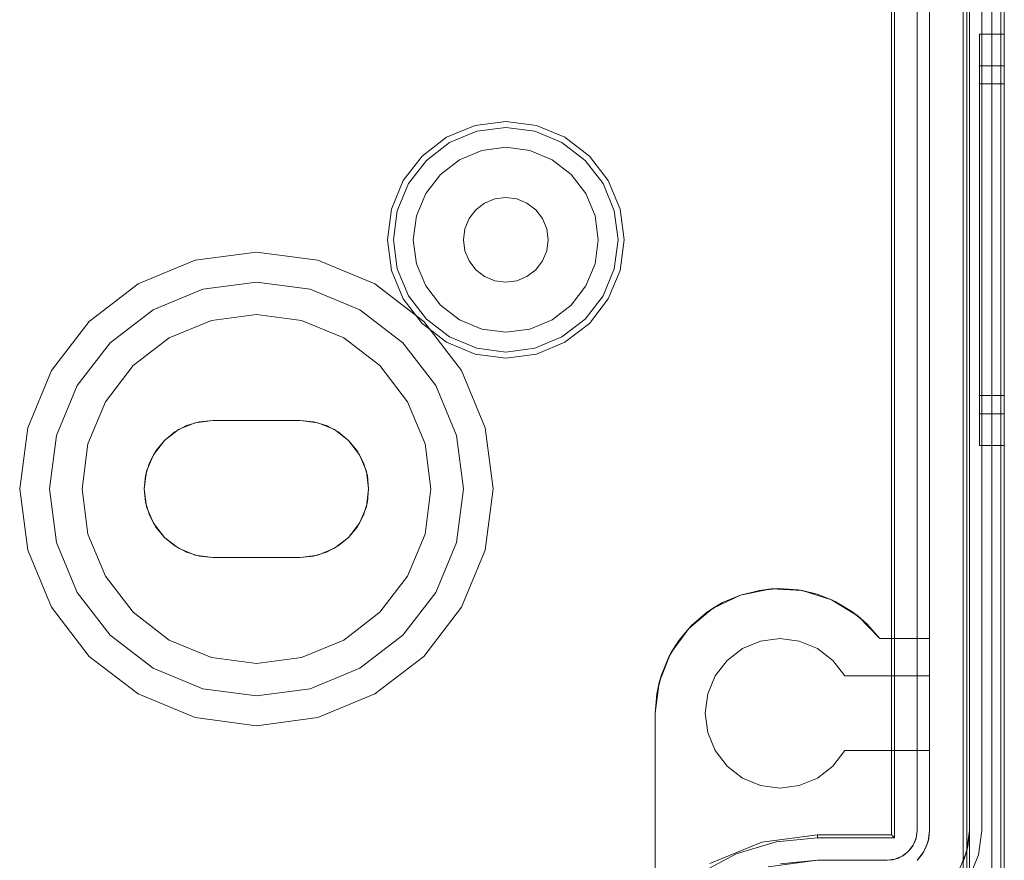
# Model space of a CAD drawing. Extents: x -620 to 300, y 62 to 1112.
# Tile 27 of 235: x -432.259 to -431.469, y 220.323 to 220.998. Entities that reach past the tile are written whole.
import ezdxf

# ---------------------------------------------------------------- set-up
doc = ezdxf.new("R2010")
doc.units = 0
doc.layers.get('0').update_dxf_attribs({"lineweight": 13})

# ---------------------------------------------------------------- blocks, each defined once
blk = doc.blocks.new('Blockreferenz-A06CPVJWL0')
at = {"color": 251, "linetype": 'ByBlock', "lineweight": -2, "ltscale": 0.13, "true_color": 0x636363}
for p, q in [((-431.50175, 223.4715), (-431.50175, 220.1715)), ((-431.46887, 220.1715), (-431.46887, 223.4715)), ((-431.47175, 223.45117), (-431.47175, 220.1935)), ((-431.55687, 223.3015), (-431.55687, 220.3415)), ((-431.5594, 223.29896), (-431.5594, 220.34403)), ((-431.53887, 223.2955), (-431.53887, 220.3475)), ((-431.53887, 220.3475), (-431.53887, 223.2955)), ((-431.48687, 220.3475), (-431.48687, 223.2955)), ((-431.48687, 223.2955), (-431.48687, 220.3475)), ((-431.53887, 220.3475), (-431.53968, 220.34128)), ((-431.53933, 220.34281), (-431.53887, 220.3475)), ((-431.53887, 220.3475), (-431.53933, 220.34281)), ((-431.53887, 220.3475), (-431.53887, 220.3475)), ((-431.48946, 220.32783), (-431.48687, 220.3475)), ((-431.48687, 220.3475), (-431.48946, 220.32783)), ((-431.48687, 220.3475), (-431.48687, 220.3475)), ((-431.61887, 220.34403), (-431.66352, 220.33815)), ((-431.61887, 220.3415), (-431.65203, 220.33823)), ((-431.5594, 220.34403), (-431.61887, 220.34403)), ((-431.61887, 220.34403), (-431.61887, 220.3415)), ((-431.55687, 220.3415), (-431.61887, 220.3415)), ((-431.5594, 220.34403), (-431.55687, 220.3415)), ((-431.53968, 220.34128), (-431.54208, 220.3355)), ((-431.53933, 220.34281), (-431.54069, 220.33831)), ((-431.54069, 220.33831), (-431.53968, 220.34128)), ((-431.53968, 220.34128), (-431.53933, 220.34281)), ((-431.66352, 220.33815), (-431.70513, 220.32091)), ((-431.65203, 220.33823), (-431.68392, 220.32856)), ((-431.54208, 220.3355), (-431.5459, 220.33053)), ((-431.5459, 220.33053), (-431.54291, 220.33416)), ((-431.54291, 220.33416), (-431.5459, 220.33053)), ((-431.54069, 220.33831), (-431.54291, 220.33416)), ((-431.54291, 220.33416), (-431.54208, 220.3355)), ((-431.54208, 220.3355), (-431.54069, 220.33831)), ((-431.68392, 220.32856), (-431.71331, 220.31285)), ((-431.65821, 220.31832), (-431.61887, 220.3235)), ((-431.61887, 220.3235), (-431.64852, 220.32058)), ((-431.56287, 220.3235), (-431.61887, 220.3235)), ((-431.61887, 220.3235), (-431.56287, 220.3235)), ((-431.61887, 220.3235), (-431.61887, 220.3235)), ((-431.55665, 220.32431), (-431.56287, 220.3235)), ((-431.56287, 220.3235), (-431.55818, 220.32396)), ((-431.55818, 220.32396), (-431.56287, 220.3235)), ((-431.56287, 220.3235), (-431.56287, 220.3235)), ((-431.55368, 220.32532), (-431.55818, 220.32396)), ((-431.55818, 220.32396), (-431.55665, 220.32431)), ((-431.55087, 220.32671), (-431.55665, 220.32431)), ((-431.55665, 220.32431), (-431.55368, 220.32532)), ((-431.54953, 220.32754), (-431.55368, 220.32532)), ((-431.55368, 220.32532), (-431.55087, 220.32671)), ((-431.5459, 220.33053), (-431.55087, 220.32671)), ((-431.55087, 220.32671), (-431.54953, 220.32754)), ((-431.54953, 220.32754), (-431.5459, 220.33053)), ((-431.5459, 220.33053), (-431.54953, 220.32754)), ((-431.49705, 220.3095), (-431.48946, 220.32783)), ((-431.48946, 220.32783), (-431.49705, 220.3095))]:
    blk.add_line(p, q, dxfattribs=at)
blk = doc.blocks.new('Blockreferenz-A06CPVK4L0')
at = {"color": 9, "linetype": 'ByBlock', "lineweight": -2, "ltscale": 0.13, "true_color": 0xc1c9c4}
for p, q in [((-431.49687, 223.4715), (-431.49687, 220.1715)), ((-431.46887, 220.1715), (-431.46887, 223.4715)), ((-431.46887, 220.1715), (-431.46887, 223.4715)), ((-431.47887, 223.3515), (-431.47887, 220.2915)), ((-431.47887, 220.2915), (-431.47887, 223.3515)), ((-431.46887, 220.2915), (-431.46887, 223.3515)), ((-431.46887, 223.3515), (-431.46887, 220.2915)), ((-431.52887, 223.2955), (-431.52887, 220.3475)), ((-431.49687, 220.3475), (-431.49687, 223.2955)), ((-431.47887, 221.8215), (-431.47887, 220.2815)), ((-431.47887, 221.8215), (-431.47887, 220.2815)), ((-431.46887, 220.2815), (-431.46887, 221.8215)), ((-431.46887, 221.8215), (-431.46887, 220.2815)), ((-431.52887, 220.5015), (-431.52887, 221.5565)), ((-431.49887, 221.5215), (-431.49887, 220.1715)), ((-431.55687, 220.5015), (-431.55687, 221.40444)), ((-431.55687, 221.40444), (-431.55687, 220.5015)), ((-431.46887, 220.9865), (-431.48887, 220.9865)), ((-431.48887, 220.9865), (-431.48887, 220.98087)), ((-431.48887, 220.9865), (-431.48887, 220.98087)), ((-431.48887, 220.98087), (-431.48887, 220.96439)), ((-431.48887, 220.98087), (-431.48887, 220.96439)), ((-431.46887, 220.98087), (-431.46887, 220.9865)), ((-431.46887, 220.9865), (-431.46887, 220.98087)), ((-431.46887, 220.96439), (-431.46887, 220.98087)), ((-431.46887, 220.98087), (-431.46887, 220.96439)), ((-431.48887, 220.96439), (-431.48887, 220.93817)), ((-431.48887, 220.96439), (-431.48887, 220.93817)), ((-431.46887, 220.93817), (-431.46887, 220.96439)), ((-431.46887, 220.96439), (-431.46887, 220.93817)), ((-431.46887, 220.9611), (-431.48887, 220.9611)), ((-431.48887, 220.9611), (-431.48887, 220.95634)), ((-431.48887, 220.9611), (-431.48887, 220.95634)), ((-431.48887, 220.95634), (-431.48887, 220.94239)), ((-431.48887, 220.95634), (-431.48887, 220.94239)), ((-431.46887, 220.95841), (-431.46887, 220.9611)), ((-431.46887, 220.9611), (-431.46887, 220.95841)), ((-431.46887, 220.95047), (-431.46887, 220.95841)), ((-431.46887, 220.95841), (-431.46887, 220.95047)), ((-431.46887, 220.93757), (-431.46887, 220.95047)), ((-431.46887, 220.95047), (-431.46887, 220.93757)), ((-431.46887, 220.9465), (-431.48887, 220.9465)), ((-431.48887, 220.9465), (-431.48887, 220.94224)), ((-431.48887, 220.9465), (-431.48887, 220.94224)), ((-431.48887, 220.94239), (-431.48887, 220.92021)), ((-431.48887, 220.94239), (-431.48887, 220.92021)), ((-431.48887, 220.94224), (-431.48887, 220.92975)), ((-431.48887, 220.94224), (-431.48887, 220.92975)), ((-431.46887, 220.94409), (-431.46887, 220.9465)), ((-431.46887, 220.9465), (-431.46887, 220.94409)), ((-431.46887, 220.93698), (-431.46887, 220.94409)), ((-431.46887, 220.94409), (-431.46887, 220.93698)), ((-431.48887, 220.93817), (-431.48887, 220.904)), ((-431.48887, 220.93817), (-431.48887, 220.904)), ((-431.46887, 220.904), (-431.46887, 220.93817)), ((-431.46887, 220.93817), (-431.46887, 220.904)), ((-431.46887, 220.92021), (-431.46887, 220.93757)), ((-431.46887, 220.93757), (-431.46887, 220.92021)), ((-431.46887, 220.92543), (-431.46887, 220.93698)), ((-431.46887, 220.93698), (-431.46887, 220.92543)), ((-431.48887, 220.92975), (-431.48887, 220.90988)), ((-431.48887, 220.92975), (-431.48887, 220.90988)), ((-431.46887, 220.90988), (-431.46887, 220.92543)), ((-431.46887, 220.92543), (-431.46887, 220.90988)), ((-431.86887, 220.9165), (-431.89345, 220.91326)), ((-431.84428, 220.91326), (-431.86887, 220.9165)), ((-431.48887, 220.92021), (-431.48887, 220.8913)), ((-431.48887, 220.92021), (-431.48887, 220.8913)), ((-431.46887, 220.89905), (-431.46887, 220.92021)), ((-431.46887, 220.92021), (-431.46887, 220.89905)), ((-431.89345, 220.91326), (-431.91637, 220.90377)), ((-431.91392, 220.89953), (-431.89219, 220.90854)), ((-431.89219, 220.90854), (-431.86887, 220.91161)), ((-431.86887, 220.91161), (-431.84554, 220.90854)), ((-431.84554, 220.90854), (-431.82381, 220.89953)), ((-431.82137, 220.90377), (-431.84428, 220.91326)), ((-431.48887, 220.90988), (-431.48887, 220.884)), ((-431.48887, 220.90988), (-431.48887, 220.884)), ((-431.46887, 220.89094), (-431.46887, 220.90988)), ((-431.46887, 220.90988), (-431.46887, 220.89094)), ((-431.91637, 220.90377), (-431.93604, 220.88867)), ((-431.80169, 220.88867), (-431.82137, 220.90377)), ((-431.48887, 220.904), (-431.48887, 220.8642)), ((-431.48887, 220.904), (-431.48887, 220.8642)), ((-431.46887, 220.8642), (-431.46887, 220.904)), ((-431.46887, 220.904), (-431.46887, 220.8642)), ((-431.93258, 220.88521), (-431.91392, 220.89953)), ((-431.88807, 220.89317), (-431.90597, 220.88575)), ((-431.88807, 220.89317), (-431.90597, 220.88575)), ((-431.86887, 220.8957), (-431.88807, 220.89317)), ((-431.86887, 220.8957), (-431.88807, 220.89317)), ((-431.84966, 220.89317), (-431.86887, 220.8957)), ((-431.84966, 220.89317), (-431.86887, 220.8957)), ((-431.83177, 220.88575), (-431.84966, 220.89317)), ((-431.83177, 220.88575), (-431.84966, 220.89317)), ((-431.82381, 220.89953), (-431.80515, 220.88521)), ((-431.46887, 220.87492), (-431.46887, 220.89905)), ((-431.46887, 220.89905), (-431.46887, 220.87492)), ((-431.93604, 220.88867), (-431.95114, 220.869)), ((-431.9469, 220.86655), (-431.93258, 220.88521)), ((-431.90597, 220.88575), (-431.92133, 220.87396)), ((-431.90597, 220.88575), (-431.92133, 220.87396)), ((-431.8164, 220.87396), (-431.83177, 220.88575)), ((-431.8164, 220.87396), (-431.83177, 220.88575)), ((-431.80515, 220.88521), (-431.79083, 220.86655)), ((-431.78659, 220.869), (-431.80169, 220.88867)), ((-431.48887, 220.8913), (-431.48887, 220.85763)), ((-431.48887, 220.8913), (-431.48887, 220.85763)), ((-431.46887, 220.86933), (-431.46887, 220.89094)), ((-431.46887, 220.89094), (-431.46887, 220.86933)), ((-431.48887, 220.884), (-431.48887, 220.85385)), ((-431.48887, 220.884), (-431.48887, 220.85385)), ((-431.95114, 220.869), (-431.96063, 220.84608)), ((-431.92133, 220.87396), (-431.93313, 220.8586)), ((-431.92133, 220.87396), (-431.93313, 220.8586)), ((-431.80461, 220.8586), (-431.8164, 220.87396)), ((-431.80461, 220.8586), (-431.8164, 220.87396)), ((-431.7771, 220.84608), (-431.78659, 220.869)), ((-431.46887, 220.84873), (-431.46887, 220.87492)), ((-431.46887, 220.87492), (-431.46887, 220.84873)), ((-431.46887, 220.84588), (-431.46887, 220.86933)), ((-431.46887, 220.86933), (-431.46887, 220.84588)), ((-431.95591, 220.84482), (-431.9469, 220.86655)), ((-431.79083, 220.86655), (-431.78183, 220.84482)), ((-431.48887, 220.8642), (-431.48887, 220.8215)), ((-431.48887, 220.8642), (-431.48887, 220.8215)), ((-431.46887, 220.8215), (-431.46887, 220.8642)), ((-431.46887, 220.8642), (-431.46887, 220.8215)), ((-431.93313, 220.8586), (-431.94054, 220.8407)), ((-431.93313, 220.8586), (-431.94054, 220.8407)), ((-431.87767, 220.85434), (-431.88587, 220.85094)), ((-431.88587, 220.85094), (-431.87767, 220.85434)), ((-431.86887, 220.8555), (-431.87767, 220.85434)), ((-431.87767, 220.85434), (-431.86887, 220.8555)), ((-431.86007, 220.85434), (-431.86887, 220.8555)), ((-431.86887, 220.8555), (-431.86007, 220.85434)), ((-431.85187, 220.85094), (-431.86007, 220.85434)), ((-431.86007, 220.85434), (-431.85187, 220.85094)), ((-431.79719, 220.8407), (-431.80461, 220.8586)), ((-431.79719, 220.8407), (-431.80461, 220.8586)), ((-431.48887, 220.85763), (-431.48887, 220.8215)), ((-431.48887, 220.85763), (-431.48887, 220.8215)), ((-431.48887, 220.85385), (-431.48887, 220.8215)), ((-431.48887, 220.85385), (-431.48887, 220.8215)), ((-431.96063, 220.84608), (-431.96387, 220.8215)), ((-431.95898, 220.8215), (-431.95591, 220.84482)), ((-431.89291, 220.84554), (-431.89831, 220.8385)), ((-431.89831, 220.8385), (-431.89291, 220.84554)), ((-431.88587, 220.85094), (-431.89291, 220.84554)), ((-431.89291, 220.84554), (-431.88587, 220.85094)), ((-431.84482, 220.84554), (-431.85187, 220.85094)), ((-431.85187, 220.85094), (-431.84482, 220.84554)), ((-431.83942, 220.8385), (-431.84482, 220.84554)), ((-431.84482, 220.84554), (-431.83942, 220.8385)), ((-431.78183, 220.84482), (-431.77875, 220.8215)), ((-431.77387, 220.8215), (-431.7771, 220.84608)), ((-431.46887, 220.8215), (-431.46887, 220.84873)), ((-431.46887, 220.84873), (-431.46887, 220.8215)), ((-431.46887, 220.8215), (-431.46887, 220.84588)), ((-431.46887, 220.84588), (-431.46887, 220.8215)), ((-431.94054, 220.8407), (-431.94307, 220.8215)), ((-431.94054, 220.8407), (-431.94307, 220.8215)), ((-431.89831, 220.8385), (-431.90171, 220.8303)), ((-431.90171, 220.8303), (-431.89831, 220.8385)), ((-431.83602, 220.8303), (-431.83942, 220.8385)), ((-431.83942, 220.8385), (-431.83602, 220.8303)), ((-431.79467, 220.8215), (-431.79719, 220.8407)), ((-431.79467, 220.8215), (-431.79719, 220.8407)), ((-431.90171, 220.8303), (-431.90287, 220.8215)), ((-431.90287, 220.8215), (-431.90171, 220.8303)), ((-431.83487, 220.8215), (-431.83602, 220.8303)), ((-431.83602, 220.8303), (-431.83487, 220.8215)), ((-431.96387, 220.8215), (-431.96063, 220.79691)), ((-431.95591, 220.79817), (-431.95898, 220.8215)), ((-431.94307, 220.8215), (-431.94054, 220.80229)), ((-431.94307, 220.8215), (-431.94054, 220.80229)), ((-431.90287, 220.8215), (-431.90171, 220.8127)), ((-431.90171, 220.8127), (-431.90287, 220.8215)), ((-431.83602, 220.8127), (-431.83487, 220.8215)), ((-431.83487, 220.8215), (-431.83602, 220.8127)), ((-431.79719, 220.80229), (-431.79467, 220.8215)), ((-431.79719, 220.80229), (-431.79467, 220.8215)), ((-431.77875, 220.8215), (-431.78183, 220.79817)), ((-431.7771, 220.79691), (-431.77387, 220.8215)), ((-431.48887, 220.8215), (-431.48887, 220.78536)), ((-431.48887, 220.8215), (-431.48887, 220.77879)), ((-431.48887, 220.8215), (-431.48887, 220.78914)), ((-431.48887, 220.8215), (-431.48887, 220.78536)), ((-431.48887, 220.8215), (-431.48887, 220.77879)), ((-431.48887, 220.8215), (-431.48887, 220.78914)), ((-431.46887, 220.79426), (-431.46887, 220.8215)), ((-431.46887, 220.77879), (-431.46887, 220.8215)), ((-431.46887, 220.79711), (-431.46887, 220.8215)), ((-431.46887, 220.8215), (-431.46887, 220.79426)), ((-431.46887, 220.8215), (-431.46887, 220.77879)), ((-431.46887, 220.8215), (-431.46887, 220.79711)), ((-432.11804, 220.80502), (-432.16387, 220.78604)), ((-432.11804, 220.80502), (-432.16387, 220.78604)), ((-432.06887, 220.8115), (-432.11804, 220.80502)), ((-432.06887, 220.8115), (-432.11804, 220.80502)), ((-432.01969, 220.80502), (-432.06887, 220.8115)), ((-432.01969, 220.80502), (-432.06887, 220.8115)), ((-431.97387, 220.78604), (-432.01969, 220.80502)), ((-431.97387, 220.78604), (-432.01969, 220.80502)), ((-431.90171, 220.8127), (-431.89831, 220.8045)), ((-431.89831, 220.8045), (-431.90171, 220.8127)), ((-431.83942, 220.8045), (-431.83602, 220.8127)), ((-431.83602, 220.8127), (-431.83942, 220.8045)), ((-431.9469, 220.77644), (-431.95591, 220.79817)), ((-431.94054, 220.80229), (-431.93313, 220.7844)), ((-431.94054, 220.80229), (-431.93313, 220.7844)), ((-431.89831, 220.8045), (-431.89291, 220.79745)), ((-431.89291, 220.79745), (-431.89831, 220.8045)), ((-431.89291, 220.79745), (-431.88587, 220.79205)), ((-431.88587, 220.79205), (-431.89291, 220.79745)), ((-431.85187, 220.79205), (-431.84482, 220.79745)), ((-431.84482, 220.79745), (-431.85187, 220.79205)), ((-431.84482, 220.79745), (-431.83942, 220.8045)), ((-431.83942, 220.8045), (-431.84482, 220.79745)), ((-431.80461, 220.7844), (-431.79719, 220.80229)), ((-431.80461, 220.7844), (-431.79719, 220.80229)), ((-431.78183, 220.79817), (-431.79083, 220.77644)), ((-431.46887, 220.77366), (-431.46887, 220.79711)), ((-431.46887, 220.79711), (-431.46887, 220.77366)), ((-431.96063, 220.79691), (-431.95114, 220.774)), ((-431.88587, 220.79205), (-431.87767, 220.78865)), ((-431.87767, 220.78865), (-431.88587, 220.79205)), ((-431.86007, 220.78865), (-431.85187, 220.79205)), ((-431.85187, 220.79205), (-431.86007, 220.78865)), ((-431.78659, 220.774), (-431.7771, 220.79691)), ((-431.46887, 220.76807), (-431.46887, 220.79426)), ((-431.46887, 220.79426), (-431.46887, 220.76807)), ((-432.16387, 220.78604), (-432.20322, 220.75585)), ((-432.16387, 220.78604), (-432.20322, 220.75585)), ((-432.15187, 220.76526), (-432.11183, 220.78184)), ((-432.11183, 220.78184), (-432.15187, 220.76526)), ((-432.11183, 220.78184), (-432.06887, 220.7875)), ((-432.06887, 220.7875), (-432.11183, 220.78184)), ((-432.06887, 220.7875), (-432.0259, 220.78184)), ((-432.0259, 220.78184), (-432.06887, 220.7875)), ((-432.0259, 220.78184), (-431.98587, 220.76526)), ((-431.98587, 220.76526), (-432.0259, 220.78184)), ((-431.93452, 220.75585), (-431.97387, 220.78604)), ((-431.93452, 220.75585), (-431.97387, 220.78604)), ((-431.93313, 220.7844), (-431.92133, 220.76903)), ((-431.93313, 220.7844), (-431.92133, 220.76903)), ((-431.87767, 220.78865), (-431.86887, 220.7875)), ((-431.86887, 220.7875), (-431.87767, 220.78865)), ((-431.86887, 220.7875), (-431.86007, 220.78865)), ((-431.86007, 220.78865), (-431.86887, 220.7875)), ((-431.8164, 220.76903), (-431.80461, 220.7844)), ((-431.8164, 220.76903), (-431.80461, 220.7844)), ((-431.48887, 220.78914), (-431.48887, 220.759)), ((-431.48887, 220.78914), (-431.48887, 220.759)), ((-431.48887, 220.78536), (-431.48887, 220.7517)), ((-431.48887, 220.78536), (-431.48887, 220.7517)), ((-431.95114, 220.774), (-431.93604, 220.75432)), ((-431.93258, 220.75778), (-431.9469, 220.77644)), ((-431.79083, 220.77644), (-431.80515, 220.75778)), ((-431.80169, 220.75432), (-431.78659, 220.774)), ((-431.48887, 220.77879), (-431.48887, 220.739)), ((-431.48887, 220.77879), (-431.48887, 220.739)), ((-431.46887, 220.739), (-431.46887, 220.77879)), ((-431.46887, 220.77879), (-431.46887, 220.739)), ((-431.46887, 220.75205), (-431.46887, 220.77366)), ((-431.46887, 220.77366), (-431.46887, 220.75205)), ((-431.92133, 220.76903), (-431.90597, 220.75724)), ((-431.92133, 220.76903), (-431.90597, 220.75724)), ((-431.83177, 220.75724), (-431.8164, 220.76903)), ((-431.83177, 220.75724), (-431.8164, 220.76903)), ((-431.46887, 220.74394), (-431.46887, 220.76807)), ((-431.46887, 220.76807), (-431.46887, 220.74394)), ((-432.18625, 220.73888), (-432.15187, 220.76526)), ((-432.15187, 220.76526), (-432.18625, 220.73888)), ((-432.06887, 220.7615), (-432.1051, 220.75673)), ((-432.1051, 220.75673), (-432.06887, 220.7615)), ((-432.03263, 220.75673), (-432.06887, 220.7615)), ((-432.06887, 220.7615), (-432.03263, 220.75673)), ((-431.98587, 220.76526), (-431.95149, 220.73888)), ((-431.95149, 220.73888), (-431.98587, 220.76526)), ((-431.91392, 220.74346), (-431.93258, 220.75778)), ((-431.80515, 220.75778), (-431.82381, 220.74346)), ((-431.48887, 220.759), (-431.48887, 220.73311)), ((-431.48887, 220.759), (-431.48887, 220.73311)), ((-432.20322, 220.75585), (-432.23341, 220.7165)), ((-432.20322, 220.75585), (-432.23341, 220.7165)), ((-432.1051, 220.75673), (-432.13887, 220.74274)), ((-432.13887, 220.74274), (-432.1051, 220.75673)), ((-431.99887, 220.74274), (-432.03263, 220.75673)), ((-432.03263, 220.75673), (-431.99887, 220.74274)), ((-431.93604, 220.75432), (-431.91637, 220.73922)), ((-431.90432, 220.7165), (-431.93452, 220.75585)), ((-431.90432, 220.7165), (-431.93452, 220.75585)), ((-431.90597, 220.75724), (-431.88807, 220.74982)), ((-431.90597, 220.75724), (-431.88807, 220.74982)), ((-431.88807, 220.74982), (-431.86887, 220.7473)), ((-431.88807, 220.74982), (-431.86887, 220.7473)), ((-431.86887, 220.7473), (-431.84966, 220.74982)), ((-431.86887, 220.7473), (-431.84966, 220.74982)), ((-431.84966, 220.74982), (-431.83177, 220.75724)), ((-431.84966, 220.74982), (-431.83177, 220.75724)), ((-431.82137, 220.73922), (-431.80169, 220.75432)), ((-431.48887, 220.7517), (-431.48887, 220.72278)), ((-431.48887, 220.7517), (-431.48887, 220.72278)), ((-431.46887, 220.73311), (-431.46887, 220.75205)), ((-431.46887, 220.75205), (-431.46887, 220.73311)), ((-432.13887, 220.74274), (-432.16786, 220.72049)), ((-432.16786, 220.72049), (-432.13887, 220.74274)), ((-431.96987, 220.72049), (-431.99887, 220.74274)), ((-431.99887, 220.74274), (-431.96987, 220.72049)), ((-431.89219, 220.73446), (-431.91392, 220.74346)), ((-431.82381, 220.74346), (-431.84554, 220.73446)), ((-431.46887, 220.72278), (-431.46887, 220.74394)), ((-431.46887, 220.74394), (-431.46887, 220.72278)), ((-432.21263, 220.7045), (-432.18625, 220.73888)), ((-432.18625, 220.73888), (-432.21263, 220.7045)), ((-431.95149, 220.73888), (-431.92511, 220.7045)), ((-431.92511, 220.7045), (-431.95149, 220.73888)), ((-431.91637, 220.73922), (-431.89345, 220.72973)), ((-431.86887, 220.73138), (-431.89219, 220.73446)), ((-431.84554, 220.73446), (-431.86887, 220.73138)), ((-431.84428, 220.72973), (-431.82137, 220.73922)), ((-431.48887, 220.739), (-431.48887, 220.70482)), ((-431.48887, 220.739), (-431.48887, 220.70482)), ((-431.46887, 220.70482), (-431.46887, 220.739)), ((-431.46887, 220.739), (-431.46887, 220.70482)), ((-431.89345, 220.72973), (-431.86887, 220.7265)), ((-431.86887, 220.7265), (-431.84428, 220.72973)), ((-431.48887, 220.73311), (-431.48887, 220.71324)), ((-431.48887, 220.73311), (-431.48887, 220.71324)), ((-431.46887, 220.71756), (-431.46887, 220.73311)), ((-431.46887, 220.73311), (-431.46887, 220.71756)), ((-432.16786, 220.72049), (-432.19011, 220.6915)), ((-432.19011, 220.6915), (-432.16786, 220.72049)), ((-431.94762, 220.6915), (-431.96987, 220.72049)), ((-431.96987, 220.72049), (-431.94762, 220.6915)), ((-431.48887, 220.72278), (-431.48887, 220.7006)), ((-431.48887, 220.72278), (-431.48887, 220.7006)), ((-431.46887, 220.70542), (-431.46887, 220.72278)), ((-431.46887, 220.72278), (-431.46887, 220.70542)), ((-432.23341, 220.7165), (-432.25239, 220.67067)), ((-432.23341, 220.7165), (-432.25239, 220.67067)), ((-431.88534, 220.67067), (-431.90432, 220.7165)), ((-431.88534, 220.67067), (-431.90432, 220.7165)), ((-431.48887, 220.71324), (-431.48887, 220.70075)), ((-431.48887, 220.71324), (-431.48887, 220.70075)), ((-431.46887, 220.70601), (-431.46887, 220.71756)), ((-431.46887, 220.71756), (-431.46887, 220.70601)), ((-432.22921, 220.66446), (-432.21263, 220.7045)), ((-432.21263, 220.7045), (-432.22921, 220.66446)), ((-431.92511, 220.7045), (-431.90852, 220.66446)), ((-431.90852, 220.66446), (-431.92511, 220.7045)), ((-431.48887, 220.70482), (-431.48887, 220.6786)), ((-431.48887, 220.70482), (-431.48887, 220.6786)), ((-431.46887, 220.6989), (-431.46887, 220.70601)), ((-431.46887, 220.70601), (-431.46887, 220.6989)), ((-431.46887, 220.69252), (-431.46887, 220.70542)), ((-431.46887, 220.70542), (-431.46887, 220.69252)), ((-431.46887, 220.6786), (-431.46887, 220.70482)), ((-431.46887, 220.70482), (-431.46887, 220.6786)), ((-431.48887, 220.70075), (-431.48887, 220.6965)), ((-431.48887, 220.70075), (-431.48887, 220.6965)), ((-431.48887, 220.7006), (-431.48887, 220.68665)), ((-431.48887, 220.7006), (-431.48887, 220.68665)), ((-431.48887, 220.6965), (-431.46887, 220.6965)), ((-431.46887, 220.6965), (-431.46887, 220.6989)), ((-431.46887, 220.6989), (-431.46887, 220.6965)), ((-432.19011, 220.6915), (-432.2041, 220.65773)), ((-432.2041, 220.65773), (-432.19011, 220.6915)), ((-431.93364, 220.65773), (-431.94762, 220.6915)), ((-431.94762, 220.6915), (-431.93364, 220.65773)), ((-431.48887, 220.68665), (-431.48887, 220.6819)), ((-431.48887, 220.68665), (-431.48887, 220.6819)), ((-431.46887, 220.68458), (-431.46887, 220.69252)), ((-431.46887, 220.69252), (-431.46887, 220.68458)), ((-431.48887, 220.6819), (-431.46887, 220.6819)), ((-431.48887, 220.6786), (-431.48887, 220.66212)), ((-431.48887, 220.6786), (-431.48887, 220.66212)), ((-431.46887, 220.6819), (-431.46887, 220.68458)), ((-431.46887, 220.68458), (-431.46887, 220.6819)), ((-431.46887, 220.66212), (-431.46887, 220.6786)), ((-431.46887, 220.6786), (-431.46887, 220.66212)), ((-432.13442, 220.66723), (-432.12491, 220.67231)), ((-432.12491, 220.67231), (-432.13442, 220.66723)), ((-432.1181, 220.67462), (-432.13137, 220.66913)), ((-432.1181, 220.67462), (-432.13137, 220.66913)), ((-432.12491, 220.67231), (-432.1146, 220.67544)), ((-432.1146, 220.67544), (-432.12491, 220.67231)), ((-432.10387, 220.6765), (-432.1181, 220.67462)), ((-432.10387, 220.6765), (-432.1181, 220.67462)), ((-432.1146, 220.67544), (-432.10387, 220.6765)), ((-432.10387, 220.6765), (-432.1146, 220.67544)), ((-432.10387, 220.6765), (-432.06887, 220.6765)), ((-432.06887, 220.6765), (-432.10387, 220.6765)), ((-432.03387, 220.6765), (-432.10387, 220.6765)), ((-432.03387, 220.6765), (-432.10387, 220.6765)), ((-432.10387, 220.6765), (-432.10387, 220.6765)), ((-432.10387, 220.6765), (-432.10387, 220.6765)), ((-432.06887, 220.6765), (-432.03387, 220.6765)), ((-432.03387, 220.6765), (-432.06887, 220.6765)), ((-432.03387, 220.6765), (-432.02314, 220.67544)), ((-432.02314, 220.67544), (-432.03387, 220.6765)), ((-432.01963, 220.67462), (-432.03387, 220.6765)), ((-432.03387, 220.6765), (-432.03387, 220.6765)), ((-432.01963, 220.67462), (-432.03387, 220.6765)), ((-432.03387, 220.6765), (-432.03387, 220.6765)), ((-432.02314, 220.67544), (-432.01282, 220.67231)), ((-432.01282, 220.67231), (-432.02314, 220.67544)), ((-432.00637, 220.66913), (-432.01963, 220.67462)), ((-432.00637, 220.66913), (-432.01963, 220.67462)), ((-432.01282, 220.67231), (-432.00331, 220.66723)), ((-432.00331, 220.66723), (-432.01282, 220.67231)), ((-432.25239, 220.67067), (-432.25887, 220.6215)), ((-432.25239, 220.67067), (-432.25887, 220.6215)), ((-432.23487, 220.6215), (-432.22921, 220.66446)), ((-432.22921, 220.66446), (-432.23487, 220.6215)), ((-432.13137, 220.66913), (-432.14276, 220.66039)), ((-432.13137, 220.66913), (-432.14276, 220.66039)), ((-432.14276, 220.66039), (-432.13442, 220.66723)), ((-432.13442, 220.66723), (-432.14276, 220.66039)), ((-431.99498, 220.66039), (-432.00637, 220.66913)), ((-431.99498, 220.66039), (-432.00637, 220.66913)), ((-432.00331, 220.66723), (-431.99498, 220.66039)), ((-431.99498, 220.66039), (-432.00331, 220.66723)), ((-431.90852, 220.66446), (-431.90287, 220.6215)), ((-431.90287, 220.6215), (-431.90852, 220.66446)), ((-431.87887, 220.6215), (-431.88534, 220.67067)), ((-431.87887, 220.6215), (-431.88534, 220.67067)), ((-432.2041, 220.65773), (-432.20887, 220.6215)), ((-432.20887, 220.6215), (-432.2041, 220.65773)), ((-432.14276, 220.66039), (-432.1515, 220.649)), ((-432.14276, 220.66039), (-432.1515, 220.649)), ((-432.1496, 220.65205), (-432.14276, 220.66039)), ((-432.14276, 220.66039), (-432.1496, 220.65205)), ((-431.99498, 220.66039), (-431.98814, 220.65205)), ((-431.98814, 220.65205), (-431.99498, 220.66039)), ((-431.98623, 220.649), (-431.99498, 220.66039)), ((-431.98623, 220.649), (-431.99498, 220.66039)), ((-431.92887, 220.6215), (-431.93364, 220.65773)), ((-431.93364, 220.65773), (-431.92887, 220.6215)), ((-431.48887, 220.66212), (-431.48887, 220.6565)), ((-431.48887, 220.66212), (-431.48887, 220.6565)), ((-431.48887, 220.6565), (-431.46887, 220.6565)), ((-431.46887, 220.6565), (-431.46887, 220.66212)), ((-431.46887, 220.66212), (-431.46887, 220.6565)), ((-432.1515, 220.649), (-432.15699, 220.63573)), ((-432.1515, 220.649), (-432.15699, 220.63573)), ((-432.15468, 220.64254), (-432.1496, 220.65205)), ((-432.1496, 220.65205), (-432.15468, 220.64254)), ((-431.98814, 220.65205), (-431.98305, 220.64254)), ((-431.98305, 220.64254), (-431.98814, 220.65205)), ((-431.98074, 220.63573), (-431.98623, 220.649)), ((-431.98074, 220.63573), (-431.98623, 220.649)), ((-432.15781, 220.63223), (-432.15468, 220.64254)), ((-432.15468, 220.64254), (-432.15781, 220.63223)), ((-431.98305, 220.64254), (-431.97992, 220.63223)), ((-431.97992, 220.63223), (-431.98305, 220.64254)), ((-432.15699, 220.63573), (-432.15887, 220.6215)), ((-432.15699, 220.63573), (-432.15887, 220.6215)), ((-432.15887, 220.6215), (-432.15781, 220.63223)), ((-432.15781, 220.63223), (-432.15887, 220.6215)), ((-431.97887, 220.6215), (-431.98074, 220.63573)), ((-431.97887, 220.6215), (-431.98074, 220.63573)), ((-431.97992, 220.63223), (-431.97887, 220.6215)), ((-431.97887, 220.6215), (-431.97992, 220.63223)), ((-432.25887, 220.6215), (-432.25239, 220.57232)), ((-432.25887, 220.6215), (-432.25239, 220.57232)), ((-432.22921, 220.57853), (-432.23487, 220.6215)), ((-432.23487, 220.6215), (-432.22921, 220.57853)), ((-432.20887, 220.6215), (-432.2041, 220.58526)), ((-432.2041, 220.58526), (-432.20887, 220.6215)), ((-432.15781, 220.61077), (-432.15887, 220.6215)), ((-432.15887, 220.6215), (-432.15781, 220.61077)), ((-432.15887, 220.6215), (-432.15699, 220.60726)), ((-432.15887, 220.6215), (-432.15699, 220.60726)), ((-431.98074, 220.60726), (-431.97887, 220.6215)), ((-431.98074, 220.60726), (-431.97887, 220.6215)), ((-431.97887, 220.6215), (-431.97992, 220.61077)), ((-431.97992, 220.61077), (-431.97887, 220.6215)), ((-431.93364, 220.58526), (-431.92887, 220.6215)), ((-431.92887, 220.6215), (-431.93364, 220.58526)), ((-431.90287, 220.6215), (-431.90852, 220.57853)), ((-431.90852, 220.57853), (-431.90287, 220.6215)), ((-431.88534, 220.57232), (-431.87887, 220.6215)), ((-431.88534, 220.57232), (-431.87887, 220.6215)), ((-432.15468, 220.60045), (-432.15781, 220.61077)), ((-432.15781, 220.61077), (-432.15468, 220.60045)), ((-431.97992, 220.61077), (-431.98305, 220.60045)), ((-431.98305, 220.60045), (-431.97992, 220.61077)), ((-432.15699, 220.60726), (-432.1515, 220.594)), ((-432.15699, 220.60726), (-432.1515, 220.594)), ((-432.1496, 220.59094), (-432.15468, 220.60045)), ((-432.15468, 220.60045), (-432.1496, 220.59094)), ((-431.98305, 220.60045), (-431.98814, 220.59094)), ((-431.98814, 220.59094), (-431.98305, 220.60045)), ((-431.98623, 220.594), (-431.98074, 220.60726)), ((-431.98623, 220.594), (-431.98074, 220.60726)), ((-432.1515, 220.594), (-432.14276, 220.5826)), ((-432.1515, 220.594), (-432.14276, 220.5826)), ((-431.99498, 220.5826), (-431.98623, 220.594)), ((-431.99498, 220.5826), (-431.98623, 220.594)), ((-432.2041, 220.58526), (-432.19011, 220.5515)), ((-432.19011, 220.5515), (-432.2041, 220.58526)), ((-432.14276, 220.5826), (-432.1496, 220.59094)), ((-432.1496, 220.59094), (-432.14276, 220.5826)), ((-431.98814, 220.59094), (-431.99498, 220.5826)), ((-431.99498, 220.5826), (-431.98814, 220.59094)), ((-431.94762, 220.5515), (-431.93364, 220.58526)), ((-431.93364, 220.58526), (-431.94762, 220.5515)), ((-432.21263, 220.5385), (-432.22921, 220.57853)), ((-432.22921, 220.57853), (-432.21263, 220.5385)), ((-432.13442, 220.57576), (-432.14276, 220.5826)), ((-432.14276, 220.5826), (-432.13442, 220.57576)), ((-432.14276, 220.5826), (-432.13137, 220.57386)), ((-432.14276, 220.5826), (-432.13137, 220.57386)), ((-432.00637, 220.57386), (-431.99498, 220.5826)), ((-432.00637, 220.57386), (-431.99498, 220.5826)), ((-431.99498, 220.5826), (-432.00331, 220.57576)), ((-432.00331, 220.57576), (-431.99498, 220.5826)), ((-431.90852, 220.57853), (-431.92511, 220.5385)), ((-431.92511, 220.5385), (-431.90852, 220.57853)), ((-432.25239, 220.57232), (-432.23341, 220.5265)), ((-432.25239, 220.57232), (-432.23341, 220.5265)), ((-432.12491, 220.57068), (-432.13442, 220.57576)), ((-432.13442, 220.57576), (-432.12491, 220.57068)), ((-432.13137, 220.57386), (-432.1181, 220.56837)), ((-432.13137, 220.57386), (-432.1181, 220.56837)), ((-432.1146, 220.56755), (-432.12491, 220.57068)), ((-432.12491, 220.57068), (-432.1146, 220.56755)), ((-432.1181, 220.56837), (-432.10387, 220.5665)), ((-432.1181, 220.56837), (-432.10387, 220.5665)), ((-432.03387, 220.5665), (-432.01963, 220.56837)), ((-432.03387, 220.5665), (-432.01963, 220.56837)), ((-432.01282, 220.57068), (-432.02314, 220.56755)), ((-432.02314, 220.56755), (-432.01282, 220.57068)), ((-432.01963, 220.56837), (-432.00637, 220.57386)), ((-432.01963, 220.56837), (-432.00637, 220.57386)), ((-432.00331, 220.57576), (-432.01282, 220.57068)), ((-432.01282, 220.57068), (-432.00331, 220.57576)), ((-431.90432, 220.5265), (-431.88534, 220.57232)), ((-431.90432, 220.5265), (-431.88534, 220.57232)), ((-432.10387, 220.5665), (-432.1146, 220.56755)), ((-432.1146, 220.56755), (-432.10387, 220.5665)), ((-432.06887, 220.5665), (-432.10387, 220.5665)), ((-432.10387, 220.5665), (-432.06887, 220.5665)), ((-432.10387, 220.5665), (-432.03387, 220.5665)), ((-432.10387, 220.5665), (-432.10387, 220.5665)), ((-432.10387, 220.5665), (-432.03387, 220.5665)), ((-432.10387, 220.5665), (-432.10387, 220.5665)), ((-432.03387, 220.5665), (-432.06887, 220.5665)), ((-432.06887, 220.5665), (-432.03387, 220.5665)), ((-432.02314, 220.56755), (-432.03387, 220.5665)), ((-432.03387, 220.5665), (-432.02314, 220.56755)), ((-432.03387, 220.5665), (-432.03387, 220.5665)), ((-432.03387, 220.5665), (-432.03387, 220.5665)), ((-432.19011, 220.5515), (-432.16786, 220.5225)), ((-432.16786, 220.5225), (-432.19011, 220.5515)), ((-431.96987, 220.5225), (-431.94762, 220.5515)), ((-431.94762, 220.5515), (-431.96987, 220.5225)), ((-432.18625, 220.50412), (-432.21263, 220.5385)), ((-432.21263, 220.5385), (-432.18625, 220.50412)), ((-431.92511, 220.5385), (-431.95149, 220.50412)), ((-431.95149, 220.50412), (-431.92511, 220.5385)), ((-431.68049, 220.53636), (-431.65605, 220.54124)), ((-431.66535, 220.54013), (-431.68049, 220.53636)), ((-431.64981, 220.54149), (-431.66535, 220.54013)), ((-431.65605, 220.54124), (-431.66535, 220.54013)), ((-431.64981, 220.54149), (-431.65605, 220.54124)), ((-431.65605, 220.54124), (-431.63117, 220.53992)), ((-431.63425, 220.54042), (-431.64981, 220.54149)), ((-431.61905, 220.53695), (-431.63425, 220.54042)), ((-431.63117, 220.53992), (-431.63425, 220.54042)), ((-431.63117, 220.53992), (-431.60739, 220.53249)), ((-431.61905, 220.53695), (-431.63117, 220.53992)), ((-431.60457, 220.53115), (-431.61905, 220.53695)), ((-431.60739, 220.53249), (-431.61905, 220.53695)), ((-431.69486, 220.53029), (-431.7081, 220.52206)), ((-431.70296, 220.5256), (-431.68049, 220.53636)), ((-431.69486, 220.53029), (-431.70296, 220.5256)), ((-431.68049, 220.53636), (-431.69486, 220.53029)), ((-431.60739, 220.53249), (-431.58618, 220.51941)), ((-431.60457, 220.53115), (-431.60739, 220.53249)), ((-431.59117, 220.52317), (-431.60457, 220.53115)), ((-432.23341, 220.5265), (-432.20322, 220.48715)), ((-432.23341, 220.5265), (-432.20322, 220.48715)), ((-432.16786, 220.5225), (-432.13887, 220.50025)), ((-432.13887, 220.50025), (-432.16786, 220.5225)), ((-431.99887, 220.50025), (-431.96987, 220.5225)), ((-431.96987, 220.5225), (-431.99887, 220.50025)), ((-431.93452, 220.48715), (-431.90432, 220.5265)), ((-431.93452, 220.48715), (-431.90432, 220.5265)), ((-431.72207, 220.50962), (-431.70296, 220.5256)), ((-431.7081, 220.52206), (-431.71991, 220.51187)), ((-431.70296, 220.5256), (-431.7081, 220.52206)), ((-431.57917, 220.51321), (-431.59117, 220.52317)), ((-431.58618, 220.51941), (-431.59117, 220.52317)), ((-431.58618, 220.51941), (-431.56887, 220.5015)), ((-431.57917, 220.51321), (-431.58618, 220.51941)), ((-431.56887, 220.5015), (-431.57917, 220.51321)), ((-431.73664, 220.4894), (-431.72207, 220.50962)), ((-431.71991, 220.51187), (-431.72999, 220.49997)), ((-431.72207, 220.50962), (-431.72999, 220.49997)), ((-431.71991, 220.51187), (-431.72207, 220.50962)), ((-432.15187, 220.47774), (-432.18625, 220.50412)), ((-432.18625, 220.50412), (-432.15187, 220.47774)), ((-432.13887, 220.50025), (-432.1051, 220.48627)), ((-432.1051, 220.48627), (-432.13887, 220.50025)), ((-432.03263, 220.48627), (-431.99887, 220.50025)), ((-431.99887, 220.50025), (-432.03263, 220.48627)), ((-431.95149, 220.50412), (-431.98587, 220.47774)), ((-431.98587, 220.47774), (-431.95149, 220.50412)), ((-431.72999, 220.49997), (-431.7381, 220.48664)), ((-431.72999, 220.49997), (-431.73664, 220.4894)), ((-431.6644, 220.49945), (-431.67887, 220.49346)), ((-431.67887, 220.49346), (-431.6644, 220.49945)), ((-431.64887, 220.5015), (-431.6644, 220.49945)), ((-431.6644, 220.49945), (-431.64887, 220.5015)), ((-431.63334, 220.49945), (-431.64887, 220.5015)), ((-431.64887, 220.5015), (-431.63334, 220.49945)), ((-431.61887, 220.49346), (-431.63334, 220.49945)), ((-431.63334, 220.49945), (-431.61887, 220.49346)), ((-431.56887, 220.5015), (-431.55687, 220.5015)), ((-431.52887, 220.5015), (-431.56887, 220.5015)), ((-431.56887, 220.5015), (-431.56887, 220.5015)), ((-431.55687, 220.5015), (-431.52887, 220.5015)), ((-431.55687, 220.5015), (-431.55687, 220.5015)), ((-431.52887, 220.4715), (-431.52887, 220.5015)), ((-431.52887, 220.5015), (-431.52887, 220.5015)), ((-431.74576, 220.46622), (-431.73664, 220.4894)), ((-431.73664, 220.4894), (-431.7381, 220.48664)), ((-431.67887, 220.49346), (-431.69129, 220.48392)), ((-431.69129, 220.48392), (-431.67887, 220.49346)), ((-431.60644, 220.48392), (-431.61887, 220.49346)), ((-431.61887, 220.49346), (-431.60644, 220.48392)), ((-432.20322, 220.48715), (-432.16387, 220.45695)), ((-432.20322, 220.48715), (-432.16387, 220.45695)), ((-432.1051, 220.48627), (-432.06887, 220.4815)), ((-432.06887, 220.4815), (-432.1051, 220.48627)), ((-432.06887, 220.4815), (-432.03263, 220.48627)), ((-432.03263, 220.48627), (-432.06887, 220.4815)), ((-431.97387, 220.45695), (-431.93452, 220.48715)), ((-431.97387, 220.45695), (-431.93452, 220.48715)), ((-431.7381, 220.48664), (-431.74403, 220.47222)), ((-431.69129, 220.48392), (-431.70083, 220.4715)), ((-431.70083, 220.4715), (-431.69129, 220.48392)), ((-431.5969, 220.4715), (-431.60644, 220.48392)), ((-431.60644, 220.48392), (-431.5969, 220.4715)), ((-432.11183, 220.46115), (-432.15187, 220.47774)), ((-432.15187, 220.47774), (-432.11183, 220.46115)), ((-431.98587, 220.47774), (-432.0259, 220.46115)), ((-432.0259, 220.46115), (-431.98587, 220.47774)), ((-431.74887, 220.4415), (-431.74576, 220.46622)), ((-431.74403, 220.47222), (-431.74765, 220.45705)), ((-431.74576, 220.46622), (-431.74765, 220.45705)), ((-431.74403, 220.47222), (-431.74576, 220.46622)), ((-431.70083, 220.4715), (-431.70682, 220.45702)), ((-431.70682, 220.45702), (-431.70083, 220.4715)), ((-431.52887, 220.4715), (-431.5969, 220.4715)), ((-431.5969, 220.4715), (-431.52887, 220.4715)), ((-431.5969, 220.4715), (-431.5969, 220.4715)), ((-431.52887, 220.4115), (-431.52887, 220.4715)), ((-431.52887, 220.4715), (-431.52887, 220.4715)), ((-432.06887, 220.4555), (-432.11183, 220.46115)), ((-432.11183, 220.46115), (-432.06887, 220.4555)), ((-432.0259, 220.46115), (-432.06887, 220.4555)), ((-432.06887, 220.4555), (-432.0259, 220.46115)), ((-432.16387, 220.45695), (-432.11804, 220.43797)), ((-432.16387, 220.45695), (-432.11804, 220.43797)), ((-432.01969, 220.43797), (-431.97387, 220.45695)), ((-432.01969, 220.43797), (-431.97387, 220.45695)), ((-431.74765, 220.45705), (-431.74887, 220.4415)), ((-431.70682, 220.45702), (-431.70887, 220.4415)), ((-431.70887, 220.4415), (-431.70682, 220.45702)), ((-432.11804, 220.43797), (-432.06887, 220.4315)), ((-432.11804, 220.43797), (-432.06887, 220.4315)), ((-432.06887, 220.4315), (-432.01969, 220.43797)), ((-432.06887, 220.4315), (-432.01969, 220.43797)), ((-431.74887, 220.22863), (-431.74887, 220.4415)), ((-431.74887, 220.4415), (-431.74887, 220.24676)), ((-431.74887, 220.4415), (-431.74887, 220.4415)), ((-431.70887, 220.4415), (-431.70682, 220.42597)), ((-431.70682, 220.42597), (-431.70887, 220.4415)), ((-431.70682, 220.42597), (-431.70083, 220.4115)), ((-431.70083, 220.4115), (-431.70682, 220.42597)), ((-431.70083, 220.4115), (-431.69129, 220.39907)), ((-431.69129, 220.39907), (-431.70083, 220.4115)), ((-431.60644, 220.39907), (-431.5969, 220.4115)), ((-431.5969, 220.4115), (-431.60644, 220.39907)), ((-431.5969, 220.4115), (-431.52887, 220.4115)), ((-431.52887, 220.4115), (-431.5969, 220.4115)), ((-431.5969, 220.4115), (-431.5969, 220.4115)), ((-431.52887, 220.3475), (-431.52887, 220.4115)), ((-431.52887, 220.4115), (-431.52887, 220.4115)), ((-431.69129, 220.39907), (-431.67887, 220.38953)), ((-431.67887, 220.38953), (-431.69129, 220.39907)), ((-431.61887, 220.38953), (-431.60644, 220.39907)), ((-431.60644, 220.39907), (-431.61887, 220.38953)), ((-431.67887, 220.38953), (-431.6644, 220.38354)), ((-431.6644, 220.38354), (-431.67887, 220.38953)), ((-431.63334, 220.38354), (-431.61887, 220.38953)), ((-431.61887, 220.38953), (-431.63334, 220.38354)), ((-431.6644, 220.38354), (-431.64887, 220.3815)), ((-431.64887, 220.3815), (-431.6644, 220.38354)), ((-431.64887, 220.3815), (-431.63334, 220.38354)), ((-431.63334, 220.38354), (-431.64887, 220.3815)), ((-431.52887, 220.3475), (-431.53002, 220.3387)), ((-431.52952, 220.34086), (-431.52887, 220.3475)), ((-431.52887, 220.3475), (-431.52887, 220.3475)), ((-431.49911, 220.33041), (-431.49687, 220.3475)), ((-431.49813, 220.33462), (-431.49687, 220.3475)), ((-431.49687, 220.3475), (-431.49813, 220.33462)), ((-431.49687, 220.1715), (-431.49687, 220.3475)), ((-431.49687, 220.3475), (-431.49687, 220.3475)), ((-431.52991, 220.33958), (-431.53059, 220.33732)), ((-431.53002, 220.3387), (-431.52952, 220.34086)), ((-431.52952, 220.34086), (-431.52991, 220.33958)), ((-431.53285, 220.33187), (-431.53396, 220.32979)), ((-431.53002, 220.3387), (-431.53342, 220.3305)), ((-431.53342, 220.3305), (-431.53145, 220.33448)), ((-431.53145, 220.33448), (-431.53285, 220.33187)), ((-431.53145, 220.33448), (-431.53002, 220.3387)), ((-431.53059, 220.33732), (-431.53145, 220.33448)), ((-431.49813, 220.33462), (-431.50189, 220.32224)), ((-431.49911, 220.33041), (-431.49813, 220.33462)), ((-431.53342, 220.3305), (-431.53882, 220.32345)), ((-431.53882, 220.32345), (-431.5346, 220.32861)), ((-431.5346, 220.32861), (-431.53342, 220.3305)), ((-431.53396, 220.32979), (-431.5346, 220.32861)), ((-431.50571, 220.3145), (-431.49911, 220.33041)), ((-431.50189, 220.32224), (-431.49911, 220.33041))]:
    blk.add_line(p, q, dxfattribs=at)

msp = doc.modelspace()

# ---------------------------------------------------------------- block references
at = {"ltscale": 0.13}
for name in ['Blockreferenz-A06CPVJWL0', 'Blockreferenz-A06CPVK4L0']:
    msp.add_blockref(name, (0, 0), dxfattribs=at)

doc.saveas('drawing.dxf')
